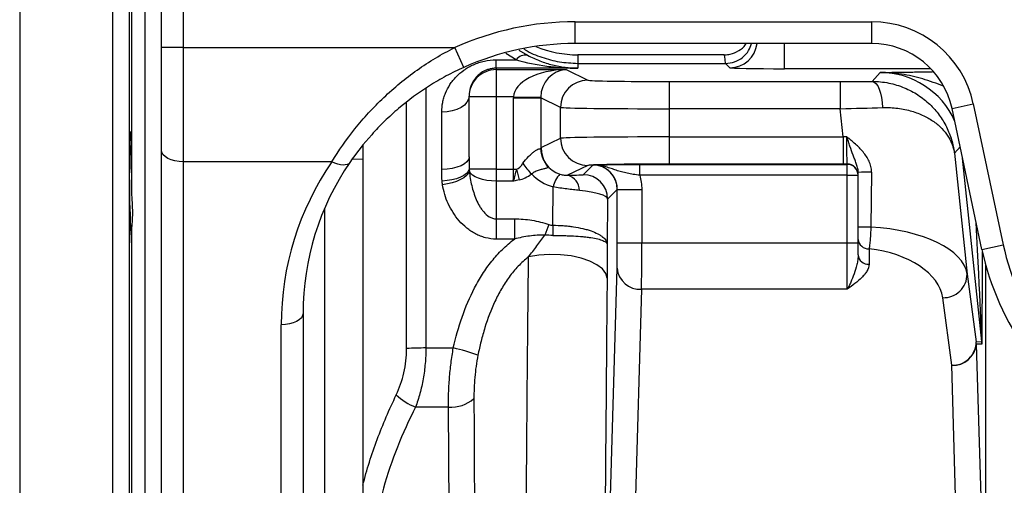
# Model space of a CAD drawing. Header units: millimetres. Extents: x 1858 to 4107, y 1016 to 5019.
# Tile 12 of 19: x 3152 to 3514, y 1477 to 1649. Entities that reach past the tile are written whole.
import ezdxf

# ---------------------------------------------------------------- set-up
doc = ezdxf.new("R2010")
doc.units = ezdxf.units.MM
doc.header["$LTSCALE"] = 2

msp = doc.modelspace()

# ---------------------------------------------------------------- linework, layer by layer
at = {"color": 7, "linetype": 'Continuous', "lineweight": 25}
for p, q in [((3204.02, 1638.37), (3204.02, 1747.71)), ((3212.02, 1747.71), (3212.02, 1638.37)), ((3198.02, 1357.71), (3198.02, 1673.71)), ((3193.16, 1585.21), (3193.16, 1664.02)), ((3356.02, 1647.85), (3465.02, 1647.85)), ((3356.02, 1639.85), (3356.02, 1647.85)), ((3465.02, 1639.85), (3465.02, 1647.85)), ((3465.02, 1639.85), (3356.02, 1639.85)), ((3212.02, 1638.37), (3204.02, 1638.37)), ((3204.02, 1600.61), (3204.02, 1638.37)), ((3212.02, 1638.37), (3311.78, 1638.37)), ((3212.02, 1638.37), (3212.02, 1596.41)), ((3315.06, 1631.08), (3311.78, 1638.37)), ((3335.38, 1637.43), (3338.51, 1635.56)), ((3410.81, 1635.71), (3357.02, 1635.71)), ((3327.02, 1633.83), (3334.35, 1633.83)), ((3327.02, 1630.79), (3327.02, 1633.83)), ((3357.02, 1632.57), (3357.02, 1630.79)), ((3357.02, 1632.57), (3411.29, 1632.57)), ((3412.91, 1630.94), (3411.29, 1632.57)), ((3327.02, 1630.79), (3327.02, 1630.25)), ((3357.02, 1630.79), (3327.02, 1630.79)), ((3327.02, 1630.25), (3352.67, 1630.25)), ((3327.02, 1630.25), (3327.02, 1620.25)), ((3352.67, 1630.25), (3360.63, 1626.39)), ((3465.11, 1625.92), (3468.07, 1629.2)), ((3390.61, 1625.88), (3453.44, 1625.88)), ((3390.61, 1625.88), (3390.61, 1615.88)), ((3453.44, 1625.88), (3453.44, 1615.88)), ((3317.02, 1620.25), (3317.02, 1620.49)), ((3327.02, 1620.25), (3317.02, 1620.25)), ((3317.02, 1598.17), (3317.02, 1620.25)), ((3333.38, 1620.25), (3327.02, 1620.25)), ((3327.02, 1620.25), (3327.02, 1593.64)), ((3333.37, 1593.64), (3333.37, 1619.91)), ((3333.37, 1619.91), (3343.37, 1619.91)), ((3333.38, 1620.25), (3343.37, 1620.08)), ((3350.63, 1616.39), (3343.37, 1619.91)), ((3343.37, 1619.91), (3343.37, 1601.24)), ((3494.5, 1615.98), (3502.33, 1617.64)), ((3502.33, 1617.64), (3513.33, 1565.87)), ((3307.02, 1593.59), (3307.02, 1614.66)), ((3350.63, 1605.03), (3350.63, 1616.39)), ((3453.44, 1615.88), (3390.61, 1615.88)), ((3390.61, 1615.88), (3390.61, 1605.54)), ((3454.53, 1605.54), (3453.44, 1615.88)), ((3505.51, 1564.21), (3494.5, 1615.98)), ((3343.55, 1601.6), (3350.63, 1605.03)), ((3390.61, 1605.54), (3390.61, 1595.54)), ((3390.61, 1605.54), (3454.53, 1605.54)), ((3454.53, 1605.54), (3454.53, 1595.54)), ((3192.38, 1602.31), (3192.79, 1602.31)), ((3204.02, 1404.52), (3204.02, 1600.61)), ((3278.02, 1602.53), (3278.02, 1477.51)), ((3495.37, 1599.54), (3500.04, 1555.09)), ((3266.61, 1596.41), (3212.02, 1596.41)), ((3212.02, 1596.41), (3212.02, 1400.32)), ((3327.02, 1593.64), (3317.08, 1593.64)), ((3327.02, 1593.64), (3333.37, 1593.64)), ((3327.02, 1593.64), (3327.02, 1589.28)), ((3333.37, 1593.64), (3334.45, 1593.64)), ((3360.63, 1595.03), (3353.27, 1591.47)), ((3358.97, 1591.65), (3362.51, 1595.2)), ((3379.74, 1595.43), (3456.02, 1595.43)), ((3379.74, 1591.43), (3379.74, 1595.43)), ((3454.53, 1595.54), (3390.61, 1595.54)), ((3456.02, 1595.43), (3456.02, 1595.54)), ((3456.02, 1591.43), (3456.02, 1595.43)), ((3460.02, 1572.32), (3460.02, 1592.5)), ((3464.91, 1592.6), (3464.68, 1572.39)), ((3327.02, 1589.28), (3327.02, 1575.42)), ((3333.3, 1589.28), (3327.02, 1589.28)), ((3456.02, 1591.43), (3379.74, 1591.43)), ((3456.02, 1591.43), (3460.02, 1591.43)), ((3456.02, 1566.66), (3456.02, 1591.43)), ((3347.81, 1573.08), (3347.93, 1587.13)), ((3371.51, 1586.2), (3367.96, 1582.66)), ((3371.52, 1586.21), (3380.51, 1586.21)), ((3371.52, 1566.66), (3371.52, 1586.21)), ((3380.51, 1586.21), (3380.51, 1566.66)), ((3367.96, 1582.66), (3367.82, 1565.99)), ((3327.02, 1575.42), (3333.72, 1575.42)), ((3327.02, 1575.42), (3327.02, 1567.98)), ((3333.72, 1575.42), (3333.72, 1567.98)), ((3193.16, 1459.99), (3193.16, 1571.44)), ((3333.72, 1567.98), (3327.02, 1567.98)), ((3371.52, 1566.66), (3380.51, 1566.66)), ((3380.51, 1566.66), (3456.02, 1566.66)), ((3456.02, 1566.66), (3460.02, 1566.66)), ((3456.02, 1549.53), (3456.02, 1566.66)), ((3460.02, 1562.18), (3460.02, 1567.86)), ((3464.02, 1564.43), (3464.02, 1558.76)), ((3505.51, 1564.21), (3513.33, 1565.87)), ((3368.61, 1460.09), (3371.42, 1557.24)), ((3500.04, 1555.09), (3503.38, 1530.25)), ((3380.42, 1549.53), (3377.61, 1452.38)), ((3456.02, 1549.53), (3380.42, 1549.53)), ((3494.43, 1521.6), (3491.09, 1546.44)), ((3256.02, 1540.67), (3256.02, 1404.52)), ((3248.02, 1400.32), (3248.02, 1536.47)), ((3301.16, 1527.96), (3311.26, 1527.96)), ((3503.38, 1530.25), (3505.46, 1530.36)), ((3505.51, 1529.42), (3503.43, 1529.31)), ((3503.43, 1529.31), (3505.43, 1460.09)), ((3496.43, 1452.38), (3494.43, 1521.6)), ((3309.46, 1506.25), (3297.37, 1506.25)), ((3309.9, 1450.31), (3309.46, 1506.25))]:
    msp.add_line(p, q, dxfattribs=at)
at = {"color": 8, "linetype": 'Continuous', "lineweight": 25}
for p, q in [((3151.92, 1741.98), (3151.92, 1286.71)), ((3186.12, 1286.71), (3186.12, 1743.48)), ((3192.12, 1738.82), (3192.12, 1292.61)), ((3432.91, 1630.6), (3432.91, 1639.85)), ((3334.35, 1633.83), (3330.59, 1636.21)), ((3357.02, 1635.71), (3357.02, 1632.57)), ((3486.75, 1630.6), (3432.91, 1630.6)), ((3301.16, 1623.49), (3301.16, 1527.96)), ((3294.09, 1527.75), (3294.09, 1618.4)), ((3497.5, 1601.9), (3495.37, 1599.54)), ((3278.02, 1597.28), (3274.16, 1597.33)), ((3505.46, 1530.36), (3498.39, 1597.71)), ((3263.88, 1579.09), (3263.88, 1365.46))]:
    msp.add_line(p, q, dxfattribs=at)
at = {"color": 7, "linetype": 'Continuous', "lineweight": 25, "flags": 128}
for points in [[(3465.11, 1625.92), (3465.84, 1625.71), (3466.54, 1625.16), (3467.19, 1624.27), (3467.76, 1623.08), (3468.24, 1621.64), (3468.61, 1619.99), (3468.85, 1618.2), (3468.96, 1616.33)], [(3317.02, 1620.49), (3316.83, 1619.35), (3316.26, 1618.26), (3315.33, 1617.25), (3314.09, 1616.37), (3312.58, 1615.65), (3310.85, 1615.11), (3308.97, 1614.78), (3307.02, 1614.66)], [(3212.02, 1596.41), (3210.46, 1596.49), (3208.96, 1596.73), (3207.58, 1597.12), (3206.36, 1597.64), (3205.37, 1598.28), (3204.63, 1599), (3204.17, 1599.79), (3204.02, 1600.61)], [(3273.23, 1596.12), (3272.83, 1595.7), (3272.27, 1595.39), (3271.57, 1595.23), (3270.74, 1595.2), (3269.8, 1595.3), (3268.79, 1595.55), (3267.71, 1595.92), (3266.61, 1596.41)], [(3317.02, 1598.17), (3316.83, 1597.28), (3316.26, 1596.42), (3315.33, 1595.63), (3314.09, 1594.93), (3312.58, 1594.36), (3310.85, 1593.94), (3308.97, 1593.68), (3307.02, 1593.59)], [(3317.08, 1593.64), (3316.73, 1592.85), (3316.06, 1592.08), (3315.08, 1591.36), (3313.84, 1590.73), (3312.38, 1590.18), (3310.73, 1589.76), (3308.97, 1589.47), (3307.15, 1589.31)], [(3317.15, 1592.93), (3316.8, 1592.13), (3316.13, 1591.33), (3315.16, 1590.55), (3313.93, 1589.84), (3312.48, 1589.2), (3310.85, 1588.67), (3309.1, 1588.25), (3307.29, 1587.97)], [(3327.02, 1589.28), (3325.27, 1589.35), (3323.57, 1589.55), (3321.98, 1589.87), (3320.55, 1590.32), (3319.32, 1590.86), (3318.32, 1591.49), (3317.59, 1592.19), (3317.15, 1592.93)], [(3347.81, 1573.08), (3347.81, 1572.64), (3347.81, 1572.19), (3347.81, 1571.72), (3347.8, 1571.26), (3347.8, 1570.78), (3347.8, 1570.3), (3347.8, 1569.82), (3347.8, 1569.33)], [(3367.76, 1553.63), (3367.29, 1555.37), (3366.03, 1557.04), (3364.04, 1558.57), (3361.38, 1559.91), (3358.18, 1560.99), (3354.55, 1561.77), (3350.65, 1562.22), (3346.63, 1562.33), (3342.66, 1562.08), (3338.9, 1561.49)], [(3256.02, 1540.67), (3255.87, 1539.85), (3255.41, 1539.06), (3254.67, 1538.33), (3253.68, 1537.7), (3252.46, 1537.18), (3251.08, 1536.79), (3249.58, 1536.55), (3248.02, 1536.47)]]:
    msp.add_lwpolyline(points, dxfattribs=at)
at = {"color": 7, "linetype": 'Continuous', "lineweight": 25}
for centre, radius, start, end in [((3465.02, 1609.71), 38.14, 12, 90), ((3465.02, 1609.71), 30.14, 12, 90), ((3337.8, 1631.39), 4.23, 80.2754, 144.693), ((3357.02, 1675.71), 40, 247.3113, 270), ((3327.02, 1620.25), 10, 89.9956, 179.9956), ((3360.63, 1616.38), 10, 90.0563, 179.9721), ((3579.65, 1591.24), 387.45, 177.5843, 183.1717), ((3360.63, 1605.04), 10, 180.0279, 269.9437), ((3352.34, 1601.27), 8.97, 180.1779, 209.2116), ((3362.64, 1613.11), 31.05, 213.8052, 223.0591), ((3411.34, 1610.61), 78.74, 192.4442, 195.387), ((3362.51, 1586.2), 9, 0.0204, 89.9796), ((3362.97, 1592.31), 2.91, 81.8921, 89.3787), ((3456.02, 1591.54), 4, 0.0044, 90.0044), ((3456.02, 1591.43), 4, 0.0044, 90.0044), ((3463.5, 1538.49), 54.13, 88.5079, 93.6896), ((3357.23, 1585.21), 9.5, 135.6665, 168.3203), ((3351.53, 1585.6), 6.13, 2.5731, 73.4119), ((3358.96, 1582.65), 9, 0.0204, 89.9796), ((3401.28, 1550.26), 59.57, 157.2136, 161.1787), ((3463.38, 1502.78), 69.62, 88.9345, 92.7705), ((3463.75, 1568.17), 3.75, 184.7551, 274.0724), ((3603.18, 1584.97), 99.86, 192, 216), ((3603.18, 1584.97), 91.86, 192, 216), ((3463.75, 1562.5), 3.75, 184.7551, 274.0724), ((3379.91, 1558.04), 8.52, 185.3518, 273.467), ((3491.4, 1555.08), 8.64, 267.9695, 0.087), ((3300.73, 1423.79), 104.17, 89.7636, 93.6553), ((3295.35, 1456.8), 72.92, 69.9966, 77.3994), ((3494.73, 1530.24), 8.64, 267.9695, 0.087), ((3494.94, 1530.11), 8.52, 266.533, 354.6482), ((3494.42, 1529.31), 9, 0.0009, 5.9991), ((3496.51, 1529.42), 9, 0.0009, 5.9991), ((3304.75, 1525.69), 20.79, 225.9578, 249.2032), ((3310.45, 1518.91), 12.69, 265.531, 311.342)]:
    msp.add_arc(centre, radius, start, end, dxfattribs=at)
at = {"color": 8, "linetype": 'Continuous', "lineweight": 25}
msp.add_arc((3412.91, 1640.95), 10, 270.0207, 353.7233, dxfattribs=at)
at = {"color": 7, "linetype": 'Continuous', "lineweight": 25}
for centre, major_axis, ratio, start_param, end_param in [((3356.02, 1539.83), (0, 108.02), 0.999848, 0, 0.422016), ((3356.02, 1539.83), (0, 100.02), 0.999823, 0, 0.422016), ((3410.81, 1515.71), (0, 120), 0.01891, 6.053727, 6.283185), ((3352.67, 1620.25), (19.29, 0.24), 0.518184, 1.564388, 3.117731), ((3352.67, 1620.25), (2.18, 9.8), 0.922461, 0.236854, 1.790197), ((3432.91, 1630.95), (20, 0), 0.017455, 3.159046, 4.712389), ((3390.61, 1626.41), (30, 0), 0.017455, 3.177577, 4.712389), ((3453.38, 1626.41), (30.17, 0), 0.017359, 4.714214, 5.111773), ((3353.39, 1619.9), (18.01, -8.73), 0.999201, 3.575918, 3.592744), ((3353.39, 1619.9), (9.02, -4.37), 0.997606, 3.575918, 3.592744), ((3390.61, 1616.41), (40, 0), 0.013091, 3.177577, 4.712389), ((3453.38, 1616.41), (40.11, 1.04), 0.013082, 4.71342, 5.110979), ((3390.61, 1605.01), (40, 0), 0.013091, 1.570796, 3.105608), ((3454.58, 1605.01), (40.11, 1.04), 0.013082, 1.537932, 1.571828), ((3353.57, 1601.61), (5.76, 8.52), 0.962869, 2.149046, 3.436631), ((3356.02, 1536.47), (108, 0), 0.989512, 2.546096, 3.141593), ((3356.02, 1540.67), (100, 0), 0.988685, 2.546096, 3.141593), ((3333.37, 1632.62), (0, 39.21), 0.255048, 3.24985, 3.494935), ((3332.65, 1593.64), (0, 10), 0.072, 4.261145, 4.712389), ((3390.61, 1595.02), (30, 0), 0.017455, 2.783415, 3.105608), ((3390.61, 1595.02), (30, 0), 0.017455, 1.570796, 2.739519), ((3454.58, 1595.02), (30.17, 0), 0.017359, 1.523071, 1.572621), ((3333.37, 1628.7), (0, 39.21), 0.484591, 3.24985, 3.494935), ((3353.57, 1605.53), (10.6, 16.1), 0.98037, 2.934778, 3.432212), ((3347.97, 1591.66), (11, 0), 0.019561, 5.215878, 6.263624), ((3347.97, 1582.66), (20, -0.07), 0.185469, 0.018493, 1.066239), ((3459.96, 1553.82), (40.17, 0.04), 0.46527, 0.065899, 1.452644), ((3371.32, 1566.66), (0, 11), 0.017455, 3.683575, 4.712389), ((3380.32, 1566.66), (0, 20), 0.0096, 3.683575, 4.712389), ((3459.96, 1546.11), (31.21, -1.82), 0.595165, 0.114936, 1.475097)]:
    msp.add_ellipse(centre, major_axis=major_axis, ratio=ratio, start_param=start_param, end_param=end_param, dxfattribs=at)
at = {"color": 8, "linetype": 'Continuous', "lineweight": 25}
for centre, major_axis, ratio, start_param, end_param in [((3468.06, 1599.2), (20.08, 22.3), 0.999541, 5.863883, 7.016086), ((3496.51, 1711.22), (-8.96, 180.86), 0.000968, 3.14155, 3.851395), ((3505.51, 1711.22), (-0.01, 181.8), 0.001824, 3.141688, 3.761947)]:
    msp.add_ellipse(centre, major_axis=major_axis, ratio=ratio, start_param=start_param, end_param=end_param, dxfattribs=at)
at = {"color": 7, "linetype": 'Continuous', "lineweight": 25}
for points, knots in [([(3410.81, 1635.71), (3410.86, 1635.71), (3411.6, 1635.71), (3413.46, 1635.93), (3416.16, 1637.11), (3418.17, 1638.6), (3418.77, 1639.72), (3418.84, 1639.85)], [0, 0, 0, 0, 0.015524, 0.235993, 0.594335, 0.952623, 1, 1, 1, 1]), ([(3411.33, 1632.57), (3412.45, 1632.68), (3414.69, 1632.91), (3417.65, 1634.63), (3419.88, 1636.99), (3420.55, 1638.95), (3420.85, 1639.85)], [0, 0, 0, 0, 0.259693, 0.519361, 0.779708, 1, 1, 1, 1]), ([(3266.61, 1596.41), (3269.12, 1600.49), (3271.95, 1604.54), (3276.7, 1610.47), (3278.37, 1612.43), (3281.9, 1616.27), (3283.76, 1618.17), (3289.51, 1623.64), (3293.61, 1627.02), (3300.15, 1631.64), (3302.4, 1633.11), (3307.01, 1635.88), (3309.37, 1637.17), (3311.78, 1638.37)], [0, 0, 0, 0, 0.25, 0.25, 0.375, 0.375, 0.5, 0.5, 0.75, 0.75, 0.875, 0.875, 1, 1, 1, 1]), ([(3337.15, 1637.89), (3337.31, 1637.78), (3339.34, 1636.41), (3343.75, 1634.72), (3350.26, 1632.88), (3354.74, 1632.67), (3357.02, 1632.57)], [0, 0, 0, 0, 0.027525, 0.35471, 0.672736, 1, 1, 1, 1]), ([(3338.51, 1635.56), (3340.03, 1634.75), (3341.55, 1634.06), (3344.6, 1632.89), (3346.14, 1632.4), (3349.22, 1631.62), (3350.78, 1631.33), (3353.12, 1631.02), (3353.9, 1630.94), (3355.07, 1630.86), (3355.46, 1630.83), (3356.24, 1630.8), (3356.63, 1630.79), (3357.02, 1630.79)], [0, 0, 0, 0, 0.25, 0.25, 0.5, 0.5, 0.75, 0.75, 0.875, 0.875, 0.9375, 0.9375, 1, 1, 1, 1]), ([(3307.02, 1614.66), (3307.02, 1615.87), (3307.14, 1617.05), (3307.48, 1618.78), (3307.62, 1619.35), (3307.96, 1620.49), (3308.15, 1621.05), (3308.82, 1622.69), (3309.37, 1623.74), (3310.34, 1625.24), (3310.69, 1625.73), (3311.44, 1626.69), (3311.85, 1627.16), (3313.14, 1628.51), (3314.09, 1629.34), (3315.68, 1630.46), (3316.24, 1630.82), (3317.41, 1631.48), (3318.02, 1631.79), (3319.27, 1632.35), (3319.92, 1632.6), (3321.27, 1633.04), (3321.97, 1633.22), (3324.08, 1633.68), (3325.53, 1633.83), (3327.02, 1633.83)], [0, 0, 0, 0, 0.125, 0.125, 0.1875, 0.1875, 0.25, 0.25, 0.375, 0.375, 0.4375, 0.4375, 0.5, 0.5, 0.625, 0.625, 0.6875, 0.6875, 0.75, 0.75, 0.8125, 0.8125, 0.875, 0.875, 1, 1, 1, 1]), ([(3334.35, 1633.83), (3338.09, 1632.79), (3341.84, 1632.05), (3347.51, 1631.31), (3349.41, 1631.12), (3352.26, 1630.93), (3353.21, 1630.88), (3355.12, 1630.81), (3356.07, 1630.79), (3357.02, 1630.79)], [0, 0, 0, 0, 0.5, 0.5, 0.75, 0.75, 0.875, 0.875, 1, 1, 1, 1]), ([(3315.06, 1631.08), (3312.89, 1630.1), (3310.75, 1629.05), (3306.56, 1626.79), (3304.5, 1625.59), (3298.51, 1621.8), (3294.72, 1619.02), (3290.26, 1615.23), (3289.38, 1614.46), (3287.65, 1612.88), (3286.8, 1612.08), (3284.32, 1609.66), (3282.75, 1608.02), (3278.28, 1603.02), (3275.6, 1599.58), (3273.23, 1596.12)], [0, 0, 0, 0, 0.125, 0.125, 0.25, 0.25, 0.5, 0.5, 0.5625, 0.5625, 0.625, 0.625, 0.75, 0.75, 1, 1, 1, 1]), ([(3327.02, 1630.79), (3326.51, 1630.79), (3326.02, 1630.75), (3325.06, 1630.6), (3324.6, 1630.49), (3323.76, 1630.23), (3323.37, 1630.08), (3322.65, 1629.75), (3322.31, 1629.58), (3321.37, 1629.01), (3320.84, 1628.6), (3319.9, 1627.74), (3319.49, 1627.28), (3318.42, 1625.86), (3317.91, 1624.86), (3317.2, 1622.74), (3317.02, 1621.64), (3317.02, 1620.49)], [0, 0, 0, 0, 0.0625, 0.0625, 0.125, 0.125, 0.1875, 0.1875, 0.25, 0.25, 0.375, 0.375, 0.5, 0.5, 0.75, 0.75, 1, 1, 1, 1]), ([(3465.11, 1625.92), (3467.23, 1625.93), (3469.27, 1625.73), (3472.24, 1625.13), (3473.21, 1624.89), (3475.12, 1624.31), (3476.06, 1623.97), (3478.75, 1622.86), (3480.43, 1621.96), (3482.76, 1620.44), (3483.51, 1619.9), (3484.96, 1618.75), (3485.65, 1618.15), (3487.61, 1616.29), (3488.76, 1614.97), (3490.81, 1612.19), (3491.71, 1610.73), (3492.85, 1608.44), (3493.2, 1607.66), (3493.82, 1606.08), (3494.1, 1605.28), (3494.59, 1603.66), (3494.79, 1602.84), (3495.05, 1601.61), (3495.13, 1601.2), (3495.23, 1600.58), (3495.26, 1600.37), (3495.32, 1599.95), (3495.35, 1599.74), (3495.37, 1599.54)], [0, 0, 0, 0, 0.125, 0.125, 0.1875, 0.1875, 0.25, 0.25, 0.375, 0.375, 0.4375, 0.4375, 0.5, 0.5, 0.625, 0.625, 0.75, 0.75, 0.8125, 0.8125, 0.875, 0.875, 0.9375, 0.9375, 0.96875, 0.96875, 0.984375, 0.984375, 1, 1, 1, 1]), ([(3468.96, 1616.33), (3470.93, 1616.39), (3472.8, 1616.29), (3475.49, 1615.95), (3476.36, 1615.8), (3478.07, 1615.45), (3478.89, 1615.24), (3481.27, 1614.54), (3482.74, 1613.98), (3484.77, 1613), (3485.42, 1612.66), (3486.66, 1611.93), (3487.26, 1611.54), (3488.93, 1610.35), (3489.91, 1609.5), (3491.65, 1607.71), (3492.39, 1606.77), (3493.34, 1605.29), (3493.63, 1604.79), (3494.14, 1603.77), (3494.37, 1603.26), (3494.76, 1602.21), (3494.93, 1601.68), (3495.13, 1600.88), (3495.19, 1600.61), (3495.29, 1600.08), (3495.33, 1599.8), (3495.37, 1599.54)], [0, 0, 0, 0, 0.125, 0.125, 0.1875, 0.1875, 0.25, 0.25, 0.375, 0.375, 0.4375, 0.4375, 0.5, 0.5, 0.625, 0.625, 0.75, 0.75, 0.8125, 0.8125, 0.875, 0.875, 0.9375, 0.9375, 0.96875, 0.96875, 1, 1, 1, 1]), ([(3456.02, 1595.54), (3456.01, 1595.55), (3456, 1595.62), (3455.98, 1595.83), (3455.97, 1595.91), (3455.97, 1596.11), (3455.96, 1596.22), (3455.95, 1596.61), (3455.94, 1596.92), (3455.93, 1597.65), (3455.92, 1598.07), (3455.91, 1599), (3455.91, 1599.5), (3455.9, 1600.59), (3455.9, 1601.17), (3455.89, 1602.36), (3455.89, 1602.98), (3455.89, 1604.27), (3455.88, 1604.92), (3455.88, 1605.57)], [0, 0, 0, 0, 0.125, 0.125, 0.1875, 0.1875, 0.25, 0.25, 0.375, 0.375, 0.5, 0.5, 0.625, 0.625, 0.75, 0.75, 0.875, 0.875, 1, 1, 1, 1]), ([(3460.02, 1592.5), (3460.02, 1593.11), (3459.93, 1593.67), (3459.67, 1594.76), (3459.5, 1595.29), (3459.14, 1596.31), (3458.95, 1596.81), (3458.56, 1597.83), (3458.36, 1598.34), (3457.77, 1599.9), (3457.39, 1600.97), (3456.83, 1602.65), (3456.64, 1603.22), (3456.36, 1604.1), (3456.26, 1604.39), (3456.07, 1604.98), (3455.98, 1605.28), (3455.88, 1605.57)], [0, 0, 0, 0, 0.125, 0.125, 0.25, 0.25, 0.375, 0.375, 0.5, 0.5, 0.75, 0.75, 0.875, 0.875, 0.9375, 0.9375, 1, 1, 1, 1]), ([(3464.91, 1592.6), (3464.92, 1593.29), (3464.84, 1593.97), (3464.61, 1594.96), (3464.52, 1595.29), (3464.3, 1595.94), (3464.17, 1596.26), (3463.47, 1597.82), (3462.71, 1598.94), (3460.96, 1601.04), (3459.99, 1601.99), (3458.48, 1603.36), (3457.96, 1603.81), (3456.93, 1604.69), (3456.4, 1605.13), (3455.88, 1605.57)], [0, 0, 0, 0, 0.125, 0.125, 0.1875, 0.1875, 0.25, 0.25, 0.5, 0.5, 0.75, 0.75, 0.875, 0.875, 1, 1, 1, 1]), ([(3193.16, 1585.21), (3193.15, 1586.24), (3193.14, 1587.25), (3193.12, 1589.23), (3193.11, 1590.21), (3193.08, 1592.12), (3193.07, 1593.03), (3193.04, 1594.77), (3193.02, 1595.59), (3192.99, 1597.15), (3192.97, 1597.86), (3192.93, 1599.14), (3192.92, 1599.72), (3192.86, 1601.25), (3192.83, 1601.94), (3192.79, 1602.31)], [0, 0, 0, 0, 0.125, 0.125, 0.25, 0.25, 0.375, 0.375, 0.5, 0.5, 0.625, 0.625, 0.75, 0.75, 1, 1, 1, 1]), ([(3278.02, 1602.33), (3278.02, 1601.49), (3278.02, 1599.7), (3278.02, 1598.12), (3278.02, 1597.28)], [0, 0, 0, 0, 0.47458, 1, 1, 1, 1]), ([(3336.83, 1595.83), (3337.47, 1596.75), (3338.17, 1597.58), (3339.25, 1598.68), (3339.62, 1599.02), (3340.33, 1599.64), (3340.67, 1599.92), (3341.34, 1600.41), (3341.65, 1600.62), (3342.21, 1600.94), (3342.46, 1601.05), (3342.88, 1601.19), (3343.05, 1601.2), (3343.22, 1601.19), (3343.27, 1601.19), (3343.33, 1601.19), (3343.36, 1601.19), (3343.37, 1601.24)], [0, 0, 0, 0, 0.25, 0.25, 0.375, 0.375, 0.5, 0.5, 0.625, 0.625, 0.75, 0.75, 0.875, 0.875, 0.9375, 0.9375, 1, 1, 1, 1]), ([(3344.51, 1596.89), (3344.15, 1597.65), (3343.9, 1598.42), (3343.66, 1599.6), (3343.61, 1600), (3343.56, 1600.6), (3343.55, 1600.8), (3343.54, 1601.2), (3343.54, 1601.4), (3343.55, 1601.6)], [0, 0, 0, 0, 0.5, 0.5, 0.75, 0.75, 0.875, 0.875, 1, 1, 1, 1]), ([(3344.51, 1596.89), (3344.69, 1596.49), (3344.9, 1596.13), (3345.3, 1595.46), (3345.51, 1595.15), (3345.75, 1594.75), (3345.81, 1594.63), (3345.89, 1594.42), (3345.9, 1594.33), (3345.83, 1594.18), (3345.76, 1594.13), (3345.56, 1594.03), (3345.42, 1593.99), (3344.96, 1593.86), (3344.57, 1593.79), (3343.73, 1593.58), (3343.28, 1593.46), (3342.35, 1593.16), (3341.86, 1592.97), (3340.89, 1592.51), (3340.41, 1592.24), (3339.95, 1591.91)], [0, 0, 0, 0, 0.125, 0.125, 0.25, 0.25, 0.3125, 0.3125, 0.375, 0.375, 0.4375, 0.4375, 0.5, 0.5, 0.625, 0.625, 0.75, 0.75, 0.875, 0.875, 1, 1, 1, 1]), ([(3317.15, 1592.93), (3317.31, 1591.15), (3317.59, 1589.38), (3318.22, 1586.78), (3318.46, 1585.92), (3319.01, 1584.22), (3319.32, 1583.38), (3320.04, 1581.73), (3320.43, 1580.93), (3321.11, 1579.77), (3321.35, 1579.39), (3321.87, 1578.66), (3322.14, 1578.3), (3323.02, 1577.28), (3323.67, 1576.67), (3324.84, 1575.96), (3325.24, 1575.76), (3326.11, 1575.49), (3326.56, 1575.42), (3327.02, 1575.42)], [0, 0, 0, 0, 0.25, 0.25, 0.375, 0.375, 0.5, 0.5, 0.625, 0.625, 0.6875, 0.6875, 0.75, 0.75, 0.875, 0.875, 0.9375, 0.9375, 1, 1, 1, 1]), ([(3334.45, 1593.64), (3334.25, 1592.89), (3334.05, 1592.14), (3333.77, 1591.05), (3333.68, 1590.69), (3333.49, 1589.98), (3333.39, 1589.62), (3333.3, 1589.28)], [0, 0, 0, 0, 0.5, 0.5, 0.75, 0.75, 1, 1, 1, 1]), ([(3363, 1595.22), (3362.87, 1595.22), (3362.74, 1595.21), (3362.61, 1595.21), (3362.61, 1595.21), (3362.6, 1595.21), (3362.6, 1595.21)], [0, 0, 0, 0, 0.0003980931, 0.0003980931, 0.0003980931, 0.0004144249, 0.0004144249, 0.0004144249, 0.0004144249]), ([(3371.52, 1586.21), (3371.52, 1586.8), (3371.46, 1587.38), (3371.23, 1588.54), (3371.06, 1589.1), (3370.62, 1590.18), (3370.34, 1590.7), (3369.69, 1591.68), (3369.32, 1592.13), (3368.5, 1592.96), (3368.04, 1593.34), (3367.07, 1594), (3366.56, 1594.27), (3365.48, 1594.73), (3364.91, 1594.91), (3363.77, 1595.14), (3363.19, 1595.2), (3362.6, 1595.21)], [0, 0, 0, 0, 0.125, 0.125, 0.25, 0.25, 0.375, 0.375, 0.5, 0.5, 0.625, 0.625, 0.75, 0.75, 0.875, 0.875, 1, 1, 1, 1]), ([(3363.38, 1595.19), (3363.13, 1595.2), (3362.88, 1595.21), (3362.62, 1595.21), (3362.62, 1595.21), (3362.61, 1595.21), (3362.6, 1595.21)], [0, 0, 0, 0, 0.0004460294, 0.0004460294, 0.0004460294, 0.0004611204, 0.0004611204, 0.0004611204, 0.0004611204]), ([(3363, 1595.22), (3363.47, 1595.23), (3363.96, 1595.25), (3364.96, 1595.27), (3365.48, 1595.29), (3366.59, 1595.31), (3367.17, 1595.32), (3368.42, 1595.34), (3369.09, 1595.36), (3370.5, 1595.38), (3371.24, 1595.38), (3372.79, 1595.4), (3373.62, 1595.41), (3375.3, 1595.42), (3376.16, 1595.42), (3377.92, 1595.43), (3378.83, 1595.43), (3379.74, 1595.43)], [0, 0, 0, 0, 0.125, 0.125, 0.25, 0.25, 0.375, 0.375, 0.5, 0.5, 0.625, 0.625, 0.75, 0.75, 0.875, 0.875, 1, 1, 1, 1]), ([(3379.74, 1591.43), (3378.95, 1591.52), (3378.16, 1591.63), (3376.64, 1591.87), (3375.9, 1592.01), (3374.45, 1592.32), (3373.76, 1592.49), (3372.42, 1592.87), (3371.77, 1593.07), (3370.49, 1593.49), (3369.87, 1593.71), (3368.61, 1594.13), (3367.98, 1594.33), (3366.7, 1594.69), (3366.05, 1594.85), (3364.73, 1595.08), (3364.06, 1595.16), (3363.38, 1595.19)], [0, 0, 0, 0, 0.125, 0.125, 0.25, 0.25, 0.375, 0.375, 0.5, 0.5, 0.625, 0.625, 0.75, 0.75, 0.875, 0.875, 1, 1, 1, 1]), ([(3335.43, 1589.72), (3335.08, 1589.64), (3334.73, 1589.57), (3334.38, 1589.49), (3334.09, 1589.44), (3333.8, 1589.38), (3333.51, 1589.32), (3333.45, 1589.31), (3333.4, 1589.3), (3333.34, 1589.29), (3333.33, 1589.29), (3333.31, 1589.28), (3333.3, 1589.28)], [0, 0, 0, 0, 0.000535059, 0.000535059, 0.000535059, 0.000982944, 0.000982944, 0.000982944, 0.00107028, 0.00107028, 0.00107028, 0.001089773, 0.001089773, 0.001089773, 0.001089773]), ([(3350.44, 1591.84), (3350.7, 1591.77), (3350.97, 1591.7), (3351.51, 1591.59), (3351.77, 1591.55), (3352.51, 1591.47), (3352.92, 1591.46), (3353.27, 1591.47)], [0, 0, 0, 0, 0.25, 0.25, 0.5, 0.5, 1, 1, 1, 1]), ([(3379.74, 1591.43), (3380, 1590.59), (3380.19, 1589.72), (3380.45, 1587.98), (3380.51, 1587.1), (3380.51, 1586.21)], [0, 0, 0, 0, 0.5, 0.5, 1, 1, 1, 1]), ([(3193.16, 1571.44), (3193.17, 1572.32), (3193.26, 1573.28), (3193.41, 1575.38), (3193.46, 1576.53), (3193.46, 1578.88), (3193.41, 1580.1), (3193.26, 1582.64), (3193.17, 1583.92), (3193.16, 1585.21)], [0, 0, 0, 0, 0.25, 0.25, 0.5, 0.5, 0.75, 0.75, 1, 1, 1, 1]), ([(3327.02, 1567.98), (3325.68, 1567.98), (3324.38, 1568.15), (3322.46, 1568.65), (3321.83, 1568.86), (3320.6, 1569.33), (3320.01, 1569.61), (3318.85, 1570.21), (3318.29, 1570.54), (3317.21, 1571.26), (3316.68, 1571.65), (3315.17, 1572.87), (3314.26, 1573.76), (3312.58, 1575.67), (3311.82, 1576.7), (3310.47, 1578.81), (3309.88, 1579.89), (3308.86, 1582.12), (3308.43, 1583.26), (3307.73, 1585.59), (3307.47, 1586.78), (3307.29, 1587.97)], [0, 0, 0, 0, 0.125, 0.125, 0.1875, 0.1875, 0.25, 0.25, 0.3125, 0.3125, 0.375, 0.375, 0.5, 0.5, 0.625, 0.625, 0.75, 0.75, 0.875, 0.875, 1, 1, 1, 1]), ([(3357.65, 1585.87), (3356.91, 1585.95), (3356.15, 1586.03), (3354.58, 1586.21), (3353.77, 1586.31), (3352.12, 1586.51), (3351.29, 1586.62), (3349.62, 1586.86), (3348.77, 1586.99), (3347.93, 1587.13)], [0, 0, 0, 0, 0.25, 0.25, 0.5, 0.5, 0.75, 0.75, 1, 1, 1, 1]), ([(3333.72, 1575.42), (3335.89, 1575.42), (3338.02, 1575.24), (3342.25, 1574.55), (3344.34, 1574.03), (3346.37, 1573.33)], [0, 0, 0, 0, 0.5, 0.5, 1, 1, 1, 1]), ([(3193, 1566.64), (3193.02, 1566.71), (3193.03, 1566.86), (3193.06, 1567.35), (3193.08, 1567.67), (3193.12, 1568.91), (3193.14, 1570.02), (3193.16, 1571.44)], [0, 0, 0, 0, 0.25, 0.25, 0.5, 0.5, 1, 1, 1, 1]), ([(3347.81, 1573.08), (3349.12, 1573.07), (3350.41, 1573.02), (3352.31, 1572.88), (3352.94, 1572.83), (3354.19, 1572.69), (3354.81, 1572.61), (3356.61, 1572.34), (3357.75, 1572.12), (3359.37, 1571.74), (3359.9, 1571.6), (3360.91, 1571.31), (3361.4, 1571.15), (3362.78, 1570.67), (3363.6, 1570.31), (3364.7, 1569.74), (3365.05, 1569.54), (3365.67, 1569.13), (3366.23, 1568.71), (3366.68, 1568.28), (3367.08, 1567.84), (3367.24, 1567.61), (3367.52, 1567.15), (3367.62, 1566.92), (3367.73, 1566.57), (3367.76, 1566.46), (3367.8, 1566.22), (3367.82, 1566.1), (3367.82, 1565.99)], [0, 0, 0, 0, 0.125, 0.125, 0.1875, 0.1875, 0.25, 0.25, 0.375, 0.375, 0.4375, 0.4375, 0.5, 0.5, 0.625, 0.625, 0.6875, 0.6875, 0.75, 0.8125, 0.8125, 0.875, 0.875, 0.9375, 0.9375, 0.96875, 0.96875, 1, 1, 1, 1]), ([(3460.02, 1567.86), (3460.02, 1568.09), (3460.02, 1568.37), (3460.02, 1569.01), (3460.02, 1569.37), (3460.02, 1570.14), (3460.02, 1570.57), (3460.02, 1571.43), (3460.02, 1571.87), (3460.02, 1572.32)], [0, 0, 0, 0, 0.25, 0.25, 0.5, 0.5, 0.75, 0.75, 1, 1, 1, 1]), ([(3464.68, 1572.39), (3464.65, 1571.59), (3464.62, 1570.8), (3464.55, 1569.65), (3464.53, 1569.27), (3464.48, 1568.52), (3464.45, 1568.16), (3464.4, 1567.47), (3464.37, 1567.14), (3464.3, 1566.5), (3464.27, 1566.19), (3464.17, 1565.34), (3464.1, 1564.85), (3464.02, 1564.43)], [0, 0, 0, 0, 0.25, 0.25, 0.375, 0.375, 0.5, 0.5, 0.625, 0.625, 0.75, 0.75, 1, 1, 1, 1]), ([(3192.79, 1569.8), (3192.83, 1568.77), (3192.89, 1566.91), (3192.95, 1566.8), (3192.98, 1566.76)], [0, 0, 0, 0, 0.556061, 1, 1, 1, 1]), ([(3311.26, 1527.96), (3312.14, 1531.83), (3313.2, 1535.61), (3315.75, 1542.99), (3317.25, 1546.58), (3319.95, 1551.77), (3320.93, 1553.48), (3323.04, 1556.75), (3324.17, 1558.33), (3326.59, 1561.35), (3327.89, 1562.79), (3329.97, 1564.84), (3330.7, 1565.5), (3332.18, 1566.78), (3332.94, 1567.4), (3333.72, 1567.98)], [0, 0, 0, 0, 0.25, 0.25, 0.5, 0.5, 0.625, 0.625, 0.75, 0.75, 0.875, 0.875, 0.9375, 0.9375, 1, 1, 1, 1]), ([(3344.9, 1569.48), (3343.01, 1569.47), (3341.14, 1569.34), (3337.41, 1568.85), (3335.56, 1568.48), (3333.72, 1567.98)], [0, 0, 0, 0, 0.5, 0.5, 1, 1, 1, 1]), ([(3338.9, 1561.49), (3339.9, 1562.82), (3340.93, 1564.13), (3342.97, 1566.76), (3343.98, 1568.1), (3344.9, 1569.48)], [0, 0, 0, 0, 0.5, 0.5, 1, 1, 1, 1]), ([(3347.8, 1569.33), (3349.1, 1569.33), (3350.39, 1569.31), (3352.29, 1569.26), (3352.92, 1569.24), (3354.17, 1569.19), (3354.79, 1569.16), (3356.59, 1569.06), (3357.73, 1568.98), (3359.36, 1568.83), (3359.88, 1568.77), (3360.9, 1568.65), (3361.38, 1568.58), (3362.76, 1568.37), (3363.59, 1568.21), (3364.7, 1567.94), (3365.04, 1567.85), (3365.66, 1567.65), (3366.23, 1567.44), (3366.68, 1567.22), (3367.07, 1566.99), (3367.24, 1566.87), (3367.52, 1566.63), (3367.62, 1566.5), (3367.73, 1566.31), (3367.76, 1566.25), (3367.8, 1566.12), (3367.82, 1566.05), (3367.82, 1565.99)], [0, 0, 0, 0, 0.125, 0.125, 0.1875, 0.1875, 0.25, 0.25, 0.375, 0.375, 0.4375, 0.4375, 0.5, 0.5, 0.625, 0.625, 0.6875, 0.6875, 0.75, 0.8125, 0.8125, 0.875, 0.875, 0.9375, 0.9375, 0.96875, 0.96875, 1, 1, 1, 1]), ([(3367.82, 1565.99), (3367.82, 1564.91), (3367.82, 1563.83), (3367.81, 1561.72), (3367.81, 1560.68), (3367.79, 1557.59), (3367.78, 1555.59), (3367.76, 1553.63)], [0, 0, 0, 0, 0.25, 0.25, 0.5, 0.5, 1, 1, 1, 1]), ([(3338.9, 1561.49), (3337.53, 1560.41), (3336.26, 1559.24), (3333.9, 1556.74), (3332.81, 1555.42), (3330.77, 1552.64), (3329.82, 1551.18), (3328.08, 1548.19), (3327.28, 1546.66), (3325.09, 1541.99), (3323.88, 1538.76), (3322.35, 1533.78), (3321.88, 1532.1), (3321.03, 1528.72), (3320.64, 1527.02), (3320.29, 1525.32)], [0, 0, 0, 0, 0.125, 0.125, 0.25, 0.25, 0.375, 0.375, 0.5, 0.5, 0.75, 0.75, 0.875, 0.875, 1, 1, 1, 1]), ([(3460.02, 1562.18), (3460.02, 1561.58), (3459.96, 1560.97), (3459.79, 1559.77), (3459.67, 1559.17), (3459.25, 1557.41), (3458.89, 1556.27), (3458.13, 1554.11), (3457.72, 1553.09), (3457.09, 1551.67), (3456.88, 1551.21), (3456.45, 1550.34), (3456.23, 1549.92), (3456.02, 1549.53)], [0, 0, 0, 0, 0.125, 0.125, 0.25, 0.25, 0.5, 0.5, 0.75, 0.75, 0.875, 0.875, 1, 1, 1, 1]), ([(3464.02, 1558.76), (3464.02, 1557.89), (3463.73, 1557.04), (3463.02, 1555.8), (3462.73, 1555.4), (3462.1, 1554.61), (3461.75, 1554.22), (3459.86, 1552.33), (3457.94, 1550.93), (3456.02, 1549.53)], [0, 0, 0, 0, 0.25, 0.25, 0.375, 0.375, 0.5, 0.5, 1, 1, 1, 1]), ([(3290.3, 1510.74), (3291.49, 1513.23), (3292.43, 1515.92), (3293.42, 1520.28), (3293.67, 1521.75), (3294, 1524.73), (3294.09, 1526.23), (3294.09, 1527.75)], [0, 0, 0, 0, 0.5, 0.5, 0.75, 0.75, 1, 1, 1, 1]), ([(3301.16, 1527.96), (3301.16, 1526.04), (3301.08, 1524.13), (3300.75, 1520.36), (3300.5, 1518.49), (3299.85, 1514.78), (3299.45, 1512.99), (3298.51, 1509.53), (3297.97, 1507.86), (3297.37, 1506.25)], [0, 0, 0, 0, 0.25, 0.25, 0.5, 0.5, 0.75, 0.75, 1, 1, 1, 1]), ([(3309.46, 1506.25), (3309.45, 1507.93), (3309.48, 1509.65), (3309.57, 1512.3), (3309.61, 1513.19), (3309.72, 1515), (3309.78, 1515.92), (3309.99, 1518.69), (3310.18, 1520.53), (3310.64, 1524.24), (3310.92, 1526.1), (3311.26, 1527.96)], [0, 0, 0, 0, 0.25, 0.25, 0.375, 0.375, 0.5, 0.5, 0.75, 0.75, 1, 1, 1, 1]), ([(3320.29, 1525.32), (3320.01, 1523.94), (3319.79, 1522.57), (3319.41, 1519.86), (3319.27, 1518.51), (3319.04, 1515.83), (3318.95, 1514.5), (3318.85, 1511.89), (3318.83, 1510.62), (3318.83, 1509.38)], [0, 0, 0, 0, 0.25, 0.25, 0.5, 0.5, 0.75, 0.75, 1, 1, 1, 1]), ([(3278.02, 1477.51), (3279.45, 1483.22), (3281.22, 1488.83), (3285.35, 1499.9), (3287.71, 1505.36), (3290.3, 1510.74)], [0, 0, 0, 0, 0.5, 0.5, 1, 1, 1, 1]), ([(3318.83, 1509.38), (3318.86, 1503.47), (3318.89, 1497.57), (3318.92, 1491.66), (3318.97, 1478.84), (3319.03, 1466.02), (3319.08, 1453.2)], [0, 0, 0, 0, 0.01, 0.01, 0.01, 0.03170597, 0.03170597, 0.03170597, 0.03170597]), ([(3297.37, 1506.25), (3294.94, 1501.42), (3292.71, 1496.53), (3288.75, 1486.6), (3287.01, 1481.55), (3284.87, 1473.85), (3284.23, 1471.27), (3283.14, 1466.09), (3282.67, 1463.49), (3281.55, 1455.67), (3281.16, 1450.42), (3281.16, 1445.12)], [0, 0, 0, 0, 0.25, 0.25, 0.5, 0.5, 0.625, 0.625, 0.75, 0.75, 1, 1, 1, 1]), ([(3278.02, 1477.51), (3278.02, 1475.44), (3278.02, 1473.41), (3278.02, 1469.42), (3278.02, 1467.45), (3278.02, 1461.59), (3278.02, 1457.74), (3278.02, 1450.13), (3278.02, 1446.36), (3278.02, 1438.89), (3278.02, 1435.18), (3278.02, 1431.53)], [0, 0, 0, 0, 0.125, 0.125, 0.25, 0.25, 0.5, 0.5, 0.75, 0.75, 1, 1, 1, 1])]:
    msp.add_open_spline(points, degree=3, knots=knots, dxfattribs=at)
for points in [[(3411.29, 1632.57), (3411.3, 1632.57), (3411.31, 1632.57), (3411.33, 1632.57)], [(3343.37, 1601.24), (3343.43, 1601.37), (3343.49, 1601.48), (3343.55, 1601.6)], [(3317.02, 1598.17), (3317.02, 1596.67), (3317.04, 1595.15), (3317.08, 1593.64)], [(3307.15, 1589.31), (3307.06, 1590.75), (3307.02, 1592.17), (3307.02, 1593.59)], [(3317.08, 1593.64), (3317.1, 1593.4), (3317.12, 1593.17), (3317.15, 1592.93)], [(3362.51, 1595.2), (3362.54, 1595.2), (3362.57, 1595.2), (3362.6, 1595.21)], [(3307.29, 1587.97), (3307.22, 1588.42), (3307.17, 1588.86), (3307.15, 1589.31)], [(3371.52, 1586.21), (3371.51, 1586.21), (3371.51, 1586.2), (3371.51, 1586.2)], [(3346.37, 1573.33), (3346.83, 1573.17), (3347.31, 1573.08), (3347.81, 1573.08)], [(3347.8, 1569.33), (3346.82, 1569.34), (3345.86, 1569.39), (3344.9, 1569.48)], [(3338.06, 1461.73), (3338.25, 1494.95), (3338.54, 1528.2), (3338.9, 1561.49)], [(3367.76, 1553.63), (3367.48, 1520.35), (3367.2, 1487.08), (3366.91, 1453.83)]]:
    msp.add_open_spline(points, degree=3, dxfattribs=at)
at = {"color": 8, "linetype": 'Continuous', "lineweight": 25}
for points, knots in [([(3468.07, 1629.2), (3468.08, 1629.2), (3470.01, 1629.24), (3473.85, 1629.3), (3479.77, 1629.38), (3484.29, 1629.44), (3486.92, 1629.46), (3487.39, 1629.46)], [0, 0, 0, 0, 0.001675, 0.326421, 0.650758, 0.937788, 1, 1, 1, 1]), ([(3491.4, 1624.19), (3488.85, 1625.13), (3483.77, 1627.01), (3476.03, 1628.77), (3470.73, 1629.22), (3468.08, 1629.2), (3468.07, 1629.2)], [0, 0, 0, 0, 0.334262, 0.666365, 0.998025, 1, 1, 1, 1]), ([(3507.32, 1434.86), (3507.26, 1440.32), (3507.16, 1449.1), (3507.06, 1462.19), (3506.99, 1473.41), (3506.93, 1485.05), (3506.9, 1496.91), (3506.88, 1508.79), (3506.88, 1520.72), (3506.89, 1532.72), (3506.93, 1545.42), (3506.97, 1553.86), (3506.99, 1558.42)], [0, 0, 0, 0, 0.14984, 0.241065, 0.33229, 0.426166, 0.520041, 0.611262, 0.702483, 0.796354, 0.890225, 1, 1, 1, 1])]:
    msp.add_open_spline(points, degree=3, knots=knots, dxfattribs=at)

doc.saveas('drawing.dxf')
